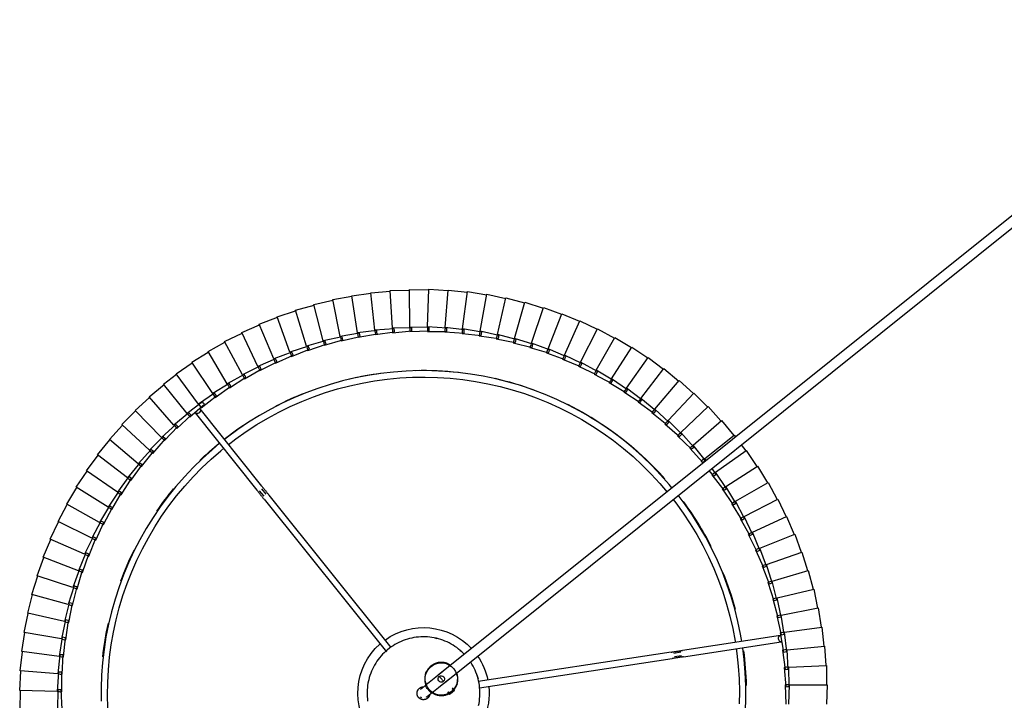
# Model space of a CAD drawing. Header units: millimetres. Extents: x 2868 to 11019, y -1415 to 7989.
# Tile 70 of 83: x 8874 to 9485, y 6514 to 6936. Entities that reach past the tile are written whole.
import ezdxf

# ---------------------------------------------------------------- set-up
doc = ezdxf.new("R2010")
doc.units = ezdxf.units.MM
doc.layers.add('E-LITE-EQPM', color=7, linetype='Continuous', lineweight=20)

# ---------------------------------------------------------------- blocks, each defined once
blk = doc.blocks.new('64314-7L   _Suspended_tensor - 64314-44-7L SAMBA Black_ribbon beige pendant lamp ø450-7L-572387-Planta_PDF Copy 1')
at = {"layer": 'E-LITE-EQPM', "color": 253, "lineweight": 25, "true_color": 0xaaaaaa}
for p, q in [((-874.71, 510.27), (-874.52, 498.27)), ((-851.19, 497.87), (-851.38, 509.88)), ((-848.59, 509.83), (-849.19, 497.84)), ((-609.56, 499.2), (-608.27, 500.82)), ((-606.71, 499.57), (-608.27, 500.82)), ((-400.16, 494.79), (-399.8, 506.79)), ((-397.8, 506.8), (-397.37, 494.8)), ((-374.03, 494.88), (-374.47, 506.87)), ((-851.59, 498.97), (-874.92, 498.25)), ((-874.92, 498.25), (-874.14, 486.26)), ((-850.82, 486.99), (-851.59, 498.97)), ((-851.21, 498.99), (-850.2, 499.02)), ((-850.19, 497.86), (-851.19, 497.87)), ((-850.2, 499.02), (-848.8, 499.06)), ((-849.19, 497.84), (-850.19, 497.86)), ((-848.8, 499.06), (-848.83, 487.05)), ((-607.87, 500.5), (-608.92, 499.2)), ((-605.15, 498.32), (-606.71, 499.57)), ((-605.54, 498.64), (-606.58, 497.33)), ((-605.15, 498.32), (-606.44, 496.7)), ((-589.78, 496.77), (-470.21, 478.5)), ((-400.67, 484.03), (-399.74, 496)), ((-398.76, 494.79), (-400.16, 494.79)), ((-399.74, 496), (-398.74, 495.95)), ((-397.76, 494.8), (-398.76, 494.79)), ((-398.74, 495.95), (-397.74, 495.91)), ((-397.74, 495.91), (-397.88, 483.9)), ((-397.37, 494.8), (-374.03, 494.88)), ((-374.57, 482.86), (-374.43, 494.87)), ((-107.82, 82.49), (-615.29, 488.85)), ((-611.54, 493.53), (-104.56, 87.57)), ((-470.82, 474.55), (-590.55, 492.84)), ((-851.28, 488.07), (-874.54, 486.22)), ((-874.54, 486.22), (-873.19, 474.29)), ((-849.93, 476.14), (-851.28, 488.07)), ((-850.89, 488.1), (-849.89, 488.18)), ((-849.82, 487.02), (-850.82, 486.99)), ((-849.89, 488.18), (-848.49, 488.29)), ((-848.83, 487.05), (-849.82, 487.02)), ((-848.49, 488.29), (-847.94, 476.3)), ((-401.7, 473.31), (-400.19, 485.22)), ((-399.28, 483.97), (-400.67, 484.03)), ((-400.19, 485.22), (-399.2, 485.12)), ((-398.27, 483.92), (-399.28, 483.97)), ((-399.2, 485.12), (-398.2, 485.03)), ((-398.2, 485.03), (-398.92, 473.05)), ((-397.88, 483.9), (-374.57, 482.86)), ((-375.68, 470.88), (-374.97, 482.87)), ((-850.44, 477.2), (-873.59, 474.23)), ((-848.52, 465.34), (-850.44, 477.2)), ((-850.06, 477.24), (-849.06, 477.37)), ((-849.06, 477.37), (-847.67, 477.55)), ((-847.67, 477.55), (-846.54, 465.6)), ((-468.84, 477.28), (-464.46, 476.61)), ((-463.22, 477.44), (-402.53, 468.16)), ((-873.59, 474.23), (-871.67, 462.38)), ((-848.94, 476.22), (-849.93, 476.14)), ((-847.94, 476.3), (-848.94, 476.22)), ((-723.35, 379.75), (-647.51, 474.46)), ((-644.6, 471.69), (-720.23, 377.25)), ((-464.79, 474.64), (-469.14, 475.3)), ((-403.13, 464.21), (-463.83, 473.48)), ((-403.24, 462.64), (-401.16, 474.47)), ((-400.31, 473.18), (-401.7, 473.31)), ((-401.16, 474.47), (-400.17, 474.33)), ((-399.19, 474.19), (-400.47, 462.25)), ((-399.3, 473.08), (-400.31, 473.18)), ((-400.17, 474.33), (-399.19, 474.19)), ((-398.92, 473.05), (-375.68, 470.88)), ((-377.37, 458.98), (-376.08, 470.91)), ((-849.08, 466.37), (-872.06, 462.3)), ((-846.6, 454.63), (-849.08, 466.37)), ((-848.7, 466.44), (-847.71, 466.62)), ((-847.53, 465.47), (-848.52, 465.34)), ((-847.71, 466.62), (-846.33, 466.86)), ((-846.54, 465.6), (-847.53, 465.47)), ((-846.33, 466.86), (-844.63, 454.97)), ((-872.06, 462.3), (-869.58, 450.56)), ((-405.29, 452.07), (-402.65, 463.78)), ((-401.86, 462.45), (-403.24, 462.64)), ((-402.65, 463.78), (-401.67, 463.59)), ((-400.69, 463.4), (-402.55, 451.54)), ((-400.86, 462.31), (-401.86, 462.45)), ((-401.67, 463.59), (-400.69, 463.4)), ((-400.47, 462.25), (-377.37, 458.98)), ((-379.63, 447.16), (-377.77, 459.02)), ((-847.21, 455.63), (-869.96, 450.46)), ((-844.16, 444.01), (-847.21, 455.63)), ((-846.83, 455.71), (-845.85, 455.94)), ((-845.62, 454.8), (-846.6, 454.63)), ((-845.85, 455.94), (-844.48, 456.25)), ((-844.63, 454.97), (-845.62, 454.8)), ((-844.48, 456.25), (-842.22, 444.46)), ((-407.85, 441.6), (-404.64, 453.17)), ((-403.92, 451.8), (-405.29, 452.07)), ((-402.7, 452.7), (-405.13, 440.95)), ((-404.64, 453.17), (-403.67, 452.94)), ((-403.67, 452.94), (-402.7, 452.7)), ((-869.96, 450.46), (-866.92, 438.85)), ((-402.93, 451.62), (-403.92, 451.8)), ((-402.55, 451.54), (-379.63, 447.16)), ((-382.45, 435.47), (-380.02, 447.23)), ((-844.82, 444.99), (-867.3, 438.73)), ((-841.22, 433.53), (-844.82, 444.99)), ((-844.44, 445.09), (-843.47, 445.36)), ((-843.19, 444.24), (-844.16, 444.01)), ((-843.47, 445.36), (-842.13, 445.74)), ((-842.22, 444.46), (-843.19, 444.24)), ((-842.13, 445.74), (-839.3, 434.07)), ((-410.9, 431.27), (-407.15, 442.68)), ((-405.23, 442.11), (-408.22, 430.49)), ((-406.49, 441.27), (-407.85, 441.6)), ((-407.15, 442.68), (-406.19, 442.4)), ((-405.51, 441.04), (-406.49, 441.27)), ((-406.19, 442.4), (-405.23, 442.11)), ((-405.13, 440.95), (-382.45, 435.47)), ((-867.3, 438.73), (-863.7, 427.28)), ((-841.92, 434.47), (-864.08, 427.15)), ((-837.78, 423.2), (-841.92, 434.47)), ((-841.55, 434.59), (-840.6, 434.91)), ((-840.26, 433.8), (-841.22, 433.53)), ((-840.6, 434.91), (-839.27, 435.35)), ((-839.3, 434.07), (-840.26, 433.8)), ((-839.27, 435.35), (-835.88, 423.83)), ((-385.83, 423.93), (-382.84, 435.56)), ((-414.45, 421.1), (-410.15, 432.31)), ((-408.27, 431.66), (-411.81, 420.19)), ((-409.56, 430.88), (-410.9, 431.27)), ((-410.15, 432.31), (-409.21, 431.98)), ((-408.6, 430.6), (-409.56, 430.88)), ((-409.21, 431.98), (-408.27, 431.66)), ((-408.22, 430.49), (-385.83, 423.93)), ((-864.08, 427.15), (-859.93, 415.88)), ((-838.52, 424.11), (-860.3, 415.73)), ((-833.84, 413.05), (-838.52, 424.11)), ((-838.16, 424.25), (-837.22, 424.61)), ((-836.83, 423.52), (-837.78, 423.2)), ((-837.22, 424.61), (-835.92, 425.11)), ((-835.88, 423.83), (-836.83, 423.52)), ((-835.92, 425.11), (-831.98, 413.77)), ((-418.48, 411.11), (-413.65, 422.1)), ((-413.65, 422.1), (-412.73, 421.73)), ((-412.73, 421.73), (-411.8, 421.36)), ((-389.76, 412.56), (-386.21, 424.03)), ((-860.3, 415.73), (-855.62, 404.67)), ((-411.8, 421.36), (-415.89, 410.07)), ((-413.13, 420.64), (-414.45, 421.1)), ((-412.18, 420.31), (-413.13, 420.64)), ((-411.81, 420.19), (-389.76, 412.56)), ((-834.63, 413.92), (-855.98, 404.5)), ((-829.42, 403.1), (-834.63, 413.92)), ((-834.27, 414.08), (-833.35, 414.48)), ((-832.91, 413.41), (-833.84, 413.05)), ((-833.35, 414.48), (-832.07, 415.05)), ((-831.98, 413.77), (-832.91, 413.41)), ((-832.07, 415.05), (-827.6, 403.91)), ((-422.99, 401.32), (-417.64, 412.07)), ((-415.82, 411.24), (-420.45, 400.16)), ((-417.19, 410.59), (-418.48, 411.11)), ((-417.64, 412.07), (-416.73, 411.66)), ((-416.25, 410.22), (-417.19, 410.59)), ((-416.73, 411.66), (-415.82, 411.24)), ((-415.89, 410.07), (-394.23, 401.4)), ((-394.23, 401.4), (-390.14, 412.68)), ((-855.98, 404.5), (-850.77, 393.68)), ((-830.25, 403.93), (-851.13, 393.5)), ((-824.53, 393.37), (-830.25, 403.93)), ((-829.9, 404.1), (-829, 404.55)), ((-828.51, 403.5), (-829.42, 403.1)), ((-829, 404.55), (-827.75, 405.18)), ((-827.6, 403.91), (-828.51, 403.5)), ((-827.75, 405.18), (-822.75, 394.26)), ((-427.96, 391.77), (-422.1, 402.25)), ((-420.33, 401.33), (-425.48, 390.48)), ((-421.72, 400.74), (-422.99, 401.32)), ((-422.1, 402.25), (-421.21, 401.79)), ((-420.8, 400.32), (-421.72, 400.74)), ((-421.21, 401.79), (-420.33, 401.33)), ((-420.45, 400.16), (-399.23, 390.46)), ((-399.23, 390.46), (-394.6, 401.54)), ((-851.13, 393.5), (-845.4, 382.94)), ((-825.4, 394.16), (-845.75, 382.74)), ((-819.18, 383.89), (-825.4, 394.16)), ((-825.06, 394.35), (-824.18, 394.84)), ((-823.64, 393.82), (-824.53, 393.37)), ((-824.18, 394.84), (-822.96, 395.53)), ((-822.75, 394.26), (-823.64, 393.82)), ((-822.96, 395.53), (-817.44, 384.87)), ((-433.39, 382.46), (-427.03, 392.64)), ((-425.3, 391.64), (-430.97, 381.06)), ((-426.72, 391.13), (-427.96, 391.77)), ((-427.03, 392.64), (-426.17, 392.14)), ((-425.83, 390.66), (-426.72, 391.13)), ((-426.17, 392.14), (-425.3, 391.64)), ((-819.76, 384.84), (-818.9, 385.38)), ((-818.9, 385.38), (-817.72, 386.12)), ((-817.44, 384.87), (-818.31, 384.38)), ((-817.72, 386.12), (-811.69, 375.74)), ((-425.48, 390.48), (-404.75, 379.77)), ((-404.75, 379.77), (-399.6, 390.62)), ((-845.75, 382.74), (-839.53, 372.47)), ((-820.09, 384.64), (-839.86, 372.25)), ((-813.38, 374.68), (-820.09, 384.64)), ((-818.31, 384.38), (-819.18, 383.89)), ((-439.25, 373.42), (-432.41, 383.29)), ((-430.74, 382.21), (-436.91, 371.91)), ((-432.18, 381.76), (-433.39, 382.46)), ((-432.41, 383.29), (-431.57, 382.75)), ((-431.31, 381.25), (-432.18, 381.76)), ((-431.57, 382.75), (-430.74, 382.21)), ((-430.97, 381.06), (-410.78, 369.37)), ((-410.78, 369.37), (-405.11, 379.95)), ((-814.32, 375.38), (-833.48, 362.06)), ((-807.14, 365.75), (-814.32, 375.38)), ((-814, 375.6), (-813.17, 376.17)), ((-812.53, 375.21), (-813.38, 374.68)), ((-813.17, 376.17), (-812.03, 376.97)), ((-811.69, 375.74), (-812.53, 375.21)), ((-812.03, 376.97), (-805.5, 366.89)), ((-766.15, 326.3), (-727.77, 374.23)), ((-726.3, 374.47), (-723.53, 377.92)), ((-721.97, 376.67), (-724.72, 373.24)), ((-445.55, 364.68), (-438.24, 374.21)), ((-436.62, 373.05), (-443.27, 363.05)), ((-438.08, 372.67), (-439.25, 373.42)), ((-438.24, 374.21), (-437.43, 373.63)), ((-437.23, 372.12), (-438.08, 372.67)), ((-437.43, 373.63), (-436.62, 373.05)), ((-839.86, 372.25), (-833.15, 362.29)), ((-807.81, 366.64), (-807.01, 367.26)), ((-807.01, 367.26), (-805.9, 368.11)), ((-805.5, 366.89), (-806.32, 366.32)), ((-805.9, 368.11), (-798.9, 358.35)), ((-724.65, 371.73), (-763.02, 323.8)), ((-436.91, 371.91), (-417.3, 359.26)), ((-417.3, 359.26), (-411.13, 369.56)), ((-833.48, 362.06), (-826.3, 352.43)), ((-808.11, 366.41), (-826.61, 352.18)), ((-800.48, 357.14), (-808.11, 366.41)), ((-806.32, 366.32), (-807.14, 365.75)), ((-447.41, 361.97), (-444.5, 365.41)), ((-442.93, 364.17), (-445.62, 360.54)), ((-444.41, 363.87), (-445.55, 364.68)), ((-444.5, 365.41), (-443.71, 364.79)), ((-443.59, 363.28), (-444.41, 363.87)), ((-443.71, 364.79), (-442.93, 364.17)), ((-443.27, 363.05), (-424.3, 349.48)), ((-801.49, 357.74), (-819.28, 342.65)), ((-793.42, 348.85), (-801.49, 357.74)), ((-801.19, 358), (-800.42, 358.65)), ((-799.69, 357.74), (-800.48, 357.14)), ((-800.42, 358.65), (-799.36, 359.55)), ((-798.9, 358.35), (-799.69, 357.74)), ((-799.36, 359.55), (-791.9, 350.14)), ((-459.35, 348.15), (-451.17, 356.93)), ((-449.66, 355.62), (-457.25, 346.31)), ((-452.25, 356.25), (-451.09, 357.62)), ((-451.16, 355.38), (-452.25, 356.25)), ((-451.17, 356.93), (-450.41, 356.27)), ((-450.36, 354.76), (-451.16, 355.38)), ((-450.41, 356.27), (-449.66, 355.62)), ((-449, 355.95), (-450.06, 354.51)), ((-450.06, 354.51), (-431.76, 340.04)), ((-424.3, 349.48), (-417.64, 359.47)), ((-826.61, 352.18), (-818.98, 342.91)), ((-794.45, 349.41), (-811.5, 333.48)), ((-785.97, 340.91), (-794.45, 349.41)), ((-794.17, 349.67), (-793.43, 350.36)), ((-793.43, 350.36), (-792.41, 351.32)), ((-792.66, 349.5), (-793.42, 348.85)), ((-791.9, 350.14), (-792.66, 349.5)), ((-792.41, 351.32), (-784.51, 342.28)), ((-466.84, 340.4), (-458.24, 348.78)), ((-458.3, 347.23), (-459.35, 348.15)), ((-458.24, 348.78), (-457.52, 348.08)), ((-427.4, 345.95), (-424.63, 349.7)), ((-819.28, 342.65), (-811.21, 333.76)), ((-786.75, 341.7), (-786.05, 342.42)), ((-786.05, 342.42), (-785.08, 343.43)), ((-784.51, 342.28), (-785.24, 341.6)), ((-785.08, 343.43), (-776.75, 334.77)), ((-456.8, 347.39), (-464.82, 338.46)), ((-457.54, 346.57), (-458.3, 347.23)), ((-457.52, 348.08), (-456.8, 347.39)), ((-457.25, 346.31), (-439.66, 330.98)), ((-787.02, 341.42), (-803.29, 324.69)), ((-778.14, 333.34), (-787.02, 341.42)), ((-785.24, 341.6), (-785.97, 340.91)), ((-778.3, 334.85), (-777.37, 335.9)), ((-777.37, 335.9), (-768.64, 327.65)), ((-474.68, 333.01), (-465.69, 340.97)), ((-464.32, 339.52), (-472.76, 330.98)), ((-465.83, 339.43), (-466.84, 340.4)), ((-465.1, 338.73), (-465.83, 339.43)), ((-465.69, 340.97), (-465, 340.25)), ((-465, 340.25), (-464.32, 339.52)), ((-464.82, 338.46), (-447.99, 322.3)), ((-439.66, 330.98), (-432.07, 340.28)), ((-431.76, 340.04), (-430.78, 341.37)), ((-811.5, 333.48), (-803.02, 324.98)), ((-779.22, 333.8), (-794.66, 316.31)), ((-769.96, 326.16), (-779.22, 333.8)), ((-778.96, 334.09), (-778.3, 334.85)), ((-777.45, 334.06), (-778.14, 333.34)), ((-776.75, 334.77), (-777.45, 334.06)), ((-482.87, 326.02), (-473.51, 333.53)), ((-472.21, 332.02), (-481.05, 323.9)), ((-473.72, 332), (-474.68, 333.01)), ((-473.03, 331.27), (-473.72, 332)), ((-473.51, 333.53), (-472.86, 332.78)), ((-472.86, 332.78), (-472.21, 332.02)), ((-472.76, 330.98), (-456.73, 314.03)), ((-447.99, 322.3), (-439.97, 331.23)), ((-803.29, 324.69), (-794.4, 316.61)), ((-771.06, 326.56), (-785.65, 308.35)), ((-761.45, 319.37), (-771.06, 326.56)), ((-770.82, 326.87), (-770.19, 327.65)), ((-770.19, 327.65), (-769.32, 328.74)), ((-769.3, 326.91), (-769.96, 326.16)), ((-769.32, 328.74), (-760.2, 320.93)), ((-768.64, 327.65), (-769.3, 326.91)), ((-491.39, 319.42), (-481.68, 326.48)), ((-480.45, 324.91), (-489.67, 317.22)), ((-481.96, 324.96), (-482.87, 326.02)), ((-481.31, 324.19), (-481.96, 324.96)), ((-481.68, 326.48), (-481.07, 325.69)), ((-481.07, 325.69), (-480.45, 324.91)), ((-481.05, 323.9), (-465.85, 306.2)), ((-763.97, 320.81), (-777.81, 302.03)), ((-754.07, 314.01), (-763.97, 320.81)), ((-763.76, 321.1), (-763.14, 321.93)), ((-763.14, 321.93), (-762.31, 323.06)), ((-762.31, 323.06), (-752.89, 315.62)), ((-760.82, 320.15), (-761.45, 319.37)), ((-760.2, 320.93), (-760.82, 320.15)), ((-500.22, 313.24), (-490.18, 319.83)), ((-489.03, 318.19), (-498.61, 310.96)), ((-490.53, 318.32), (-491.39, 319.42)), ((-489.91, 317.52), (-490.53, 318.32)), ((-490.18, 319.83), (-489.6, 319.01)), ((-489.6, 319.01), (-489.03, 318.19)), ((-456.73, 314.03), (-448.28, 322.57)), ((-794.66, 316.31), (-785.4, 308.67)), ((-755.2, 314.32), (-768.13, 294.89)), ((-744.99, 308.01), (-755.2, 314.32)), ((-754.99, 314.64), (-754.43, 315.48)), ((-754.43, 315.48), (-753.66, 316.65)), ((-753.48, 314.82), (-754.07, 314.01)), ((-753.66, 316.65), (-743.89, 309.67)), ((-752.89, 315.62), (-753.48, 314.82)), ((-509.33, 307.49), (-498.98, 313.59)), ((-497.91, 311.9), (-507.83, 305.14)), ((-499.41, 312.1), (-500.22, 313.24)), ((-498.83, 311.28), (-499.41, 312.1)), ((-498.98, 313.59), (-498.45, 312.75)), ((-498.45, 312.75), (-497.91, 311.9)), ((-489.67, 317.22), (-475.34, 298.81)), ((-465.85, 306.2), (-457.01, 314.32)), ((-785.65, 308.35), (-777.59, 302.33)), ((-746.14, 308.26), (-758.11, 288.23)), ((-735.63, 302.44), (-746.14, 308.26)), ((-745.94, 308.59), (-745.42, 309.46)), ((-745.42, 309.46), (-744.7, 310.65)), ((-744.44, 308.84), (-744.99, 308.01)), ((-744.7, 310.65), (-734.61, 304.15)), ((-743.89, 309.67), (-744.44, 308.84)), ((-518.7, 302.19), (-508.08, 307.78)), ((-507.09, 306.05), (-517.32, 299.76)), ((-508.58, 306.31), (-509.33, 307.49)), ((-508.04, 305.46), (-508.58, 306.31)), ((-508.08, 307.78), (-507.58, 306.91)), ((-507.58, 306.91), (-507.09, 306.05)), ((-498.61, 310.96), (-485.17, 291.88)), ((-475.34, 298.81), (-466.12, 306.5)), ((-777.81, 302.03), (-767.91, 295.23)), ((-736.79, 302.64), (-747.79, 282.06)), ((-726.02, 297.33), (-736.79, 302.64)), ((-736.61, 302.98), (-736.13, 303.87)), ((-736.13, 303.87), (-735.47, 305.1)), ((-735.12, 303.3), (-735.63, 302.44)), ((-735.47, 305.1), (-725.08, 299.09)), ((-734.61, 304.15), (-735.12, 303.3)), ((-726.58, 298.73), (-725.99, 300)), ((-725.99, 300), (-715.32, 294.49)), ((-528.32, 297.34), (-517.44, 302.42)), ((-516.54, 300.64), (-527.06, 294.85)), ((-518.01, 300.98), (-518.7, 302.19)), ((-517.51, 300.1), (-518.01, 300.98)), ((-517.44, 302.42), (-516.99, 301.53)), ((-517.32, 299.76), (-505.78, 279.48)), ((-516.99, 301.53), (-516.54, 300.64)), ((-507.83, 305.14), (-495.33, 285.44)), ((-768.13, 294.89), (-757.92, 288.58)), ((-727.18, 297.47), (-737.18, 276.39)), ((-716.17, 292.69), (-727.18, 297.47)), ((-727.02, 297.82), (-726.58, 298.73)), ((-725.55, 298.21), (-726.02, 297.33)), ((-725.08, 299.09), (-725.55, 298.21)), ((-717.19, 293.13), (-716.8, 294.06)), ((-716.8, 294.06), (-716.27, 295.35)), ((-716.27, 295.35), (-705.34, 290.37)), ((-715.74, 293.59), (-716.17, 292.69)), ((-715.32, 294.49), (-715.74, 293.59)), ((-538.17, 292.96), (-527.05, 297.51)), ((-526.24, 295.69), (-537.02, 290.41)), ((-527.69, 296.1), (-528.32, 297.34)), ((-527.24, 295.2), (-527.69, 296.1)), ((-527.06, 294.85), (-516.5, 274.04)), ((-527.05, 297.51), (-526.65, 296.6)), ((-526.65, 296.6), (-526.24, 295.69)), ((-485.17, 291.88), (-475.59, 299.12)), ((-758.11, 288.23), (-747.61, 282.41)), ((-717.34, 292.77), (-726.32, 271.24)), ((-706.11, 288.53), (-717.34, 292.77)), ((-707.28, 288.55), (-715.21, 266.61)), ((-695.86, 284.85), (-707.28, 288.55)), ((-707.15, 288.92), (-706.81, 289.87)), ((-706.81, 289.87), (-706.33, 291.18)), ((-706.33, 291.18), (-695.18, 286.73)), ((-705.73, 289.45), (-706.11, 288.53)), ((-705.34, 290.37), (-705.73, 289.45)), ((-696.62, 286.16), (-696.21, 287.49)), ((-696.21, 287.49), (-684.86, 283.58)), ((-558.42, 285.64), (-546.93, 289.1)), ((-546.29, 287.21), (-557.53, 282.99)), ((-548.21, 289.06), (-536.89, 293.06)), ((-547.7, 287.76), (-548.21, 289.06)), ((-547.33, 286.82), (-547.7, 287.76)), ((-536.16, 291.21), (-547.19, 286.46)), ((-546.93, 289.1), (-546.61, 288.15)), ((-546.61, 288.15), (-546.29, 287.21)), ((-537.59, 291.69), (-538.17, 292.96)), ((-537.18, 290.77), (-537.59, 291.69)), ((-537.02, 290.41), (-527.48, 269.12)), ((-536.89, 293.06), (-536.53, 292.13)), ((-536.53, 292.13), (-536.16, 291.21)), ((-495.33, 285.44), (-485.41, 292.2)), ((-747.79, 282.06), (-737.02, 276.75)), ((-697.03, 284.82), (-703.9, 262.52)), ((-685.45, 281.67), (-697.03, 284.82)), ((-696.92, 285.19), (-696.62, 286.16)), ((-695.52, 285.79), (-695.86, 284.85)), ((-695.18, 286.73), (-695.52, 285.79)), ((-686.62, 281.58), (-692.41, 258.98)), ((-674.89, 278.99), (-686.62, 281.58)), ((-686.52, 281.96), (-686.27, 282.94)), ((-686.27, 282.94), (-685.92, 284.29)), ((-685.92, 284.29), (-674.4, 280.93)), ((-685.15, 282.62), (-685.45, 281.67)), ((-684.86, 283.58), (-685.15, 282.62)), ((-675.78, 280.22), (-675.5, 281.59)), ((-675.5, 281.59), (-663.82, 278.78)), ((-674.4, 280.93), (-674.65, 279.96)), ((-579.29, 280.3), (-567.51, 282.64)), ((-568.79, 282.72), (-557.14, 285.62)), ((-568.41, 281.37), (-568.79, 282.72)), ((-568.13, 280.41), (-568.41, 281.37)), ((-556.6, 283.7), (-568.03, 280.03)), ((-567.51, 282.64), (-567.29, 281.67)), ((-567.29, 281.67), (-567.06, 280.69)), ((-557.98, 284.32), (-558.42, 285.64)), ((-557.66, 283.36), (-557.98, 284.32)), ((-557.53, 282.99), (-550.07, 260.88)), ((-557.14, 285.62), (-556.87, 284.66)), ((-556.87, 284.66), (-556.6, 283.7)), ((-547.19, 286.46), (-538.67, 264.73)), ((-505.78, 279.48), (-495.55, 285.77)), ((-737.18, 276.39), (-726.17, 271.61)), ((-676.06, 278.85), (-680.76, 256)), ((-664.22, 276.83), (-676.06, 278.85)), ((-675.98, 279.23), (-675.78, 280.22)), ((-674.65, 279.96), (-674.89, 278.99)), ((-665.38, 276.63), (-668.98, 253.58)), ((-653.46, 275.17), (-665.38, 276.63)), ((-665.32, 277.01), (-665.16, 278.01)), ((-665.16, 278.01), (-664.95, 279.39)), ((-664.95, 279.39), (-653.15, 277.15)), ((-664.02, 277.8), (-664.22, 276.83)), ((-663.82, 278.78), (-664.02, 277.8)), ((-654.61, 274.92), (-657.09, 251.72)), ((-642.63, 274.04), (-654.61, 274.92)), ((-654.57, 275.31), (-654.46, 276.31)), ((-654.46, 276.31), (-654.31, 277.7)), ((-654.31, 277.7), (-642.42, 276.03)), ((-653.31, 276.16), (-653.46, 275.17)), ((-653.15, 277.15), (-653.31, 276.16)), ((-643.74, 274.12), (-643.68, 275.13)), ((-643.68, 275.13), (-643.6, 276.52)), ((-643.6, 276.52), (-631.65, 275.42)), ((-642.53, 275.03), (-642.63, 274.04)), ((-642.42, 276.03), (-642.53, 275.03)), ((-632.86, 274.46), (-632.85, 275.86)), ((-632.85, 275.86), (-620.85, 275.33)), ((-631.65, 275.42), (-631.7, 274.42)), ((-622.08, 275.72), (-610.07, 275.77)), ((-622.02, 274.32), (-622.08, 275.72)), ((-620.85, 275.33), (-620.86, 274.34)), ((-611.31, 276.09), (-599.32, 276.72)), ((-611.19, 274.7), (-611.31, 276.09)), ((-610.07, 275.77), (-610.03, 274.77)), ((-600.57, 276.98), (-588.63, 278.18)), ((-600.39, 275.59), (-600.57, 276.98)), ((-600.25, 274.6), (-600.39, 275.59)), ((-588.36, 276.2), (-600.2, 274.21)), ((-599.32, 276.72), (-599.23, 275.72)), ((-599.23, 275.72), (-599.15, 274.73)), ((-589.89, 278.38), (-578.02, 280.15)), ((-589.64, 277.01), (-589.89, 278.38)), ((-589.46, 276.02), (-589.64, 277.01)), ((-577.66, 278.19), (-589.39, 275.63)), ((-589.39, 275.63), (-585.18, 252.68)), ((-588.63, 278.18), (-588.49, 277.19)), ((-588.49, 277.19), (-588.36, 276.2)), ((-578.97, 278.94), (-579.29, 280.3)), ((-578.74, 277.95), (-578.97, 278.94)), ((-567.06, 280.69), (-578.66, 277.58)), ((-578.66, 277.58), (-573.35, 254.85)), ((-578.02, 280.15), (-577.84, 279.17)), ((-577.84, 279.17), (-577.66, 278.19)), ((-568.03, 280.03), (-561.64, 257.59)), ((-516.5, 274.04), (-505.98, 279.83)), ((-726.32, 271.24), (-715.09, 266.99)), ((-643.77, 273.73), (-645.13, 250.44)), ((-631.76, 273.43), (-643.77, 273.73)), ((-632.88, 273.07), (-633.13, 249.74)), ((-620.87, 273.34), (-632.88, 273.07)), ((-632.87, 273.46), (-632.86, 274.46)), ((-631.7, 274.42), (-631.76, 273.43)), ((-621.99, 273.31), (-622.02, 274.32)), ((-610, 273.77), (-621.97, 272.93)), ((-621.97, 272.93), (-621.1, 249.61)), ((-620.86, 274.34), (-620.87, 273.34)), ((-611.1, 273.69), (-611.19, 274.7)), ((-599.15, 274.73), (-611.07, 273.31)), ((-611.07, 273.31), (-609.08, 250.06)), ((-610.03, 274.77), (-610, 273.77)), ((-600.2, 274.21), (-597.1, 251.08)), ((-538.67, 264.73), (-527.65, 269.48)), ((-527.48, 269.12), (-516.69, 274.39)), ((-715.21, 266.61), (-703.79, 262.91)), ((-550.07, 260.88), (-538.83, 265.1)), ((-703.9, 262.52), (-692.32, 259.37)), ((-692.41, 258.98), (-680.69, 256.39)), ((-573.35, 254.85), (-561.75, 257.97)), ((-561.64, 257.59), (-550.21, 261.26)), ((-680.76, 256), (-668.92, 253.97)), ((-668.98, 253.58), (-657.06, 252.12)), ((-657.09, 251.72), (-645.12, 250.84)), ((-645.13, 250.44), (-633.13, 250.14)), ((-621.1, 249.61), (-609.12, 250.45)), ((-609.08, 250.06), (-597.16, 251.48)), ((-597.1, 251.08), (-585.26, 253.07)), ((-585.18, 252.68), (-573.45, 255.24)), ((-633.13, 249.74), (-621.12, 250.01))]:
    blk.add_line(p, q, dxfattribs=at)
at = {"layer": 'E-LITE-EQPM', "color": 253, "lineweight": 25, "true_color": 0xaaaaaa, "flags": 128}
for points in [[(-750.9, 345.11), (-755.62, 349.05), (-761.55, 354.41), (-767.26, 360.01), (-772.75, 365.83), (-778, 371.87), (-783, 378.11), (-787.75, 384.55), (-792.23, 391.17), (-796.45, 397.97), (-800.4, 404.93), (-804.06, 412.04), (-807.44, 419.29), (-810.52, 426.67), (-813.3, 434.17), (-815.79, 441.78), (-817.96, 449.47), (-819.83, 457.25), (-821.39, 465.1), (-822.62, 473), (-823.55, 480.95), (-824.15, 488.92), (-824.44, 496.92), (-824.4, 504.92)], [(-820.25, 509.05), (-820.46, 501.21), (-820.35, 493.37), (-819.92, 485.55), (-819.19, 477.74), (-818.14, 469.97), (-816.78, 462.25), (-815.12, 454.59), (-813.15, 447), (-810.88, 439.5), (-808.31, 432.09), (-805.44, 424.8), (-802.29, 417.62), (-798.85, 410.57), (-795.13, 403.67), (-791.14, 396.92), (-786.89, 390.34), (-782.37, 383.93), (-777.6, 377.71), (-772.59, 371.69), (-767.34, 365.87), (-761.86, 360.26), (-756.16, 354.88), (-750.25, 349.73), (-748.31, 348.14)], [(-424.78, 511.15), (-424.5, 503.16), (-424.53, 495.16), (-424.89, 487.17), (-425.56, 479.2), (-426.44, 472.16)], [(-430.47, 472.36), (-430.03, 475.41), (-429.2, 483.21), (-428.68, 491.03), (-428.48, 498.86), (-428.59, 506.7)], [(-658.63, 492.4), (-658.9, 493.77), (-659.13, 495.15), (-659.29, 496.54), (-659.41, 497.94), (-659.46, 499.34), (-659.46, 500.74), (-659.41, 502.14), (-659.29, 503.53), (-659.13, 504.92)], [(-590.31, 507.68), (-590.03, 506.31), (-589.81, 504.92), (-589.64, 503.53), (-589.53, 502.14), (-589.48, 500.74), (-589.48, 499.34), (-589.53, 497.94), (-589.64, 496.55), (-589.81, 495.16), (-590.03, 493.77), (-590.31, 492.4), (-590.64, 491.04), (-591.03, 489.7), (-591.47, 488.37), (-591.97, 487.06), (-592.51, 485.77), (-593.11, 484.5), (-593.75, 483.26), (-594.45, 482.04), (-595.19, 480.86)], [(-620.57, 500.91), (-620.6, 501.07), (-620.65, 501.22), (-620.7, 501.37), (-620.75, 501.52), (-620.82, 501.67), (-620.88, 501.81), (-620.96, 501.96), (-621.04, 502.1), (-621.12, 502.23), (-621.21, 502.36), (-621.31, 502.49), (-621.41, 502.62), (-621.51, 502.74), (-621.63, 502.85), (-621.74, 502.96), (-621.86, 503.07), (-621.98, 503.17), (-622.11, 503.27), (-622.24, 503.36), (-622.38, 503.45), (-622.51, 503.53), (-622.65, 503.6), (-622.8, 503.67), (-622.95, 503.74), (-623.09, 503.8), (-623.25, 503.85), (-623.4, 503.89), (-623.55, 503.93), (-623.71, 503.97), (-623.87, 503.99), (-624.03, 504.01), (-624.19, 504.03), (-624.35, 504.04), (-624.51, 504.04), (-624.67, 504.03), (-624.83, 504.02), (-624.98, 504.01), (-625.14, 503.98), (-625.3, 503.95), (-625.46, 503.92), (-625.61, 503.87), (-625.76, 503.82), (-625.91, 503.77), (-626.06, 503.71), (-626.21, 503.64), (-626.35, 503.57), (-626.49, 503.49), (-626.62, 503.41), (-626.76, 503.32), (-626.89, 503.22), (-627.01, 503.13), (-627.13, 503.02), (-627.25, 502.91), (-627.36, 502.8), (-627.47, 502.68), (-627.58, 502.56), (-627.67, 502.43), (-627.77, 502.3), (-627.85, 502.17), (-627.94, 502.03), (-628.01, 501.89), (-628.09, 501.75), (-628.15, 501.6), (-628.21, 501.45), (-628.26, 501.3), (-628.31, 501.15), (-628.35, 501), (-628.39, 500.84), (-628.42, 500.68), (-628.44, 500.52), (-628.46, 500.36), (-628.47, 500.2), (-628.47, 500.04), (-628.47, 499.89), (-628.46, 499.73), (-628.44, 499.57), (-628.42, 499.41), (-628.39, 499.25), (-628.37, 499.17)], [(-622.6, 502.39), (-622.6, 502.38), (-622.59, 502.38), (-622.57, 502.36), (-622.54, 502.34), (-622.51, 502.31), (-622.47, 502.28), (-622.42, 502.24), (-622.36, 502.2), (-622.3, 502.15), (-622.23, 502.09), (-622.15, 502.03), (-622.07, 501.96), (-621.98, 501.89), (-621.88, 501.81), (-621.78, 501.73), (-621.67, 501.64), (-621.55, 501.55), (-621.43, 501.45), (-621.3, 501.35), (-621.17, 501.24), (-621.03, 501.13), (-620.89, 501.02), (-620.74, 500.9), (-620.59, 500.78), (-620.43, 500.65), (-620.27, 500.52), (-620.11, 500.39), (-619.94, 500.26), (-619.77, 500.12), (-619.6, 499.98), (-619.42, 499.84), (-619.38, 499.81)], [(-620.52, 500.67), (-620.55, 500.83), (-620.57, 500.91)], [(-619.36, 499.59), (-619.02, 499.82), (-618.67, 500.04), (-618.31, 500.24), (-617.95, 500.43), (-617.57, 500.61), (-617.19, 500.77), (-616.81, 500.91), (-616.42, 501.04), (-616.02, 501.15), (-615.62, 501.24), (-615.22, 501.32), (-614.81, 501.39), (-614.4, 501.44), (-613.99, 501.47), (-613.58, 501.48), (-613.17, 501.48), (-612.76, 501.46), (-612.35, 501.43), (-611.94, 501.38), (-611.53, 501.31), (-611.13, 501.22), (-610.73, 501.13), (-610.33, 501.01), (-609.94, 500.88), (-609.56, 500.73), (-609.18, 500.57), (-608.81, 500.39)], [(-628.37, 499.17), (-628.33, 499.01), (-628.29, 498.86), (-628.24, 498.7), (-628.18, 498.55), (-628.12, 498.41), (-628.05, 498.26), (-627.98, 498.12), (-627.9, 497.98), (-627.81, 497.85), (-627.72, 497.71), (-627.63, 497.59), (-627.53, 497.46), (-627.42, 497.34), (-627.31, 497.23), (-627.2, 497.11), (-627.08, 497.01), (-626.96, 496.91), (-626.83, 496.81), (-626.7, 496.72), (-626.56, 496.63), (-626.42, 496.55), (-626.28, 496.47), (-626.14, 496.4), (-625.99, 496.34), (-625.84, 496.28), (-625.69, 496.23), (-625.54, 496.18), (-625.38, 496.14), (-625.23, 496.11), (-625.07, 496.08), (-624.91, 496.06), (-624.75, 496.05), (-624.59, 496.04), (-624.43, 496.04), (-624.27, 496.04)], [(-623.13, 495.13), (-623.31, 495.27), (-623.49, 495.41), (-623.66, 495.55), (-623.83, 495.68), (-623.99, 495.81), (-624.15, 495.94), (-624.31, 496.07), (-624.47, 496.19), (-624.61, 496.31), (-624.76, 496.43), (-624.9, 496.54), (-625.03, 496.64), (-625.16, 496.75), (-625.28, 496.85), (-625.4, 496.94), (-625.51, 497.03), (-625.61, 497.11), (-625.71, 497.19), (-625.8, 497.26), (-625.89, 497.33), (-625.97, 497.39), (-626.04, 497.45), (-626.1, 497.5), (-626.16, 497.55), (-626.21, 497.59), (-626.25, 497.62), (-626.29, 497.65), (-626.31, 497.67), (-626.33, 497.69), (-626.35, 497.7), (-626.35, 497.7)], [(-607.47, 482.79), (-607.82, 482.56), (-608.16, 482.34), (-608.52, 482.14), (-608.89, 481.95), (-609.26, 481.77), (-609.64, 481.61), (-610.03, 481.47), (-610.42, 481.34), (-610.82, 481.23), (-611.22, 481.14), (-611.62, 481.06), (-612.03, 480.99), (-612.44, 480.94), (-612.85, 480.91), (-613.26, 480.9), (-613.67, 480.9), (-614.08, 480.92), (-614.49, 480.95), (-614.9, 481), (-615.31, 481.07), (-615.71, 481.16), (-616.11, 481.25), (-616.5, 481.37), (-616.89, 481.5), (-617.28, 481.65), (-617.66, 481.81), (-618.03, 481.99), (-618.39, 482.18), (-618.75, 482.38), (-619.1, 482.61), (-619.44, 482.84), (-619.76, 483.09), (-620.08, 483.35), (-620.39, 483.62), (-620.69, 483.9), (-620.97, 484.2), (-621.25, 484.51), (-621.51, 484.83), (-621.76, 485.16), (-621.99, 485.49), (-622.21, 485.84), (-622.42, 486.2), (-622.61, 486.56), (-622.79, 486.93), (-622.95, 487.31), (-623.1, 487.7), (-623.23, 488.09), (-623.35, 488.48), (-623.45, 488.88), (-623.53, 489.28), (-623.6, 489.69), (-623.65, 490.1), (-623.69, 490.51), (-623.71, 490.92), (-623.71, 491.33), (-623.7, 491.74), (-623.67, 492.15), (-623.62, 492.56), (-623.56, 492.97), (-623.48, 493.37), (-623.38, 493.77), (-623.27, 494.17), (-623.14, 494.56), (-623, 494.95)], [(-612.48, 486.6), (-616.74, 490), (-621, 493.42), (-623.13, 495.13)], [(-619.38, 499.81), (-615.12, 496.4), (-610.86, 492.99), (-608.73, 491.28)], [(-605.59, 497.87), (-605.33, 497.55), (-605.08, 497.22), (-604.84, 496.89), (-604.62, 496.54), (-604.42, 496.18), (-604.22, 495.82), (-604.05, 495.45), (-603.88, 495.07), (-603.74, 494.68), (-603.6, 494.29), (-603.49, 493.9), (-603.39, 493.5), (-603.3, 493.1), (-603.24, 492.69), (-603.18, 492.28), (-603.15, 491.87), (-603.13, 491.46), (-603.13, 491.05), (-603.14, 490.64), (-603.17, 490.23), (-603.22, 489.82), (-603.28, 489.41), (-603.36, 489.01), (-603.45, 488.61), (-603.57, 488.21), (-603.69, 487.82), (-603.84, 487.43)], [(-599.05, 475.99), (-599.59, 475.42), (-600.59, 474.45), (-601.63, 473.51), (-602.71, 472.62), (-603.83, 471.77), (-604.97, 470.97), (-606.15, 470.22), (-607.36, 469.51), (-608.59, 468.85), (-609.85, 468.24), (-611.14, 467.68), (-612.44, 467.17), (-613.76, 466.72), (-615.11, 466.31), (-616.46, 465.97), (-617.83, 465.67), (-619.21, 465.44), (-620.6, 465.25), (-621.99, 465.13), (-623.39, 465.06), (-624.79, 465.04), (-626.19, 465.08), (-627.59, 465.18), (-628.98, 465.33), (-630.36, 465.54), (-631.74, 465.8), (-633.1, 466.12), (-634.45, 466.49), (-635.78, 466.92), (-637.1, 467.4), (-638.39, 467.93), (-639.67, 468.51), (-640.92, 469.14), (-642.14, 469.83), (-643.33, 470.56), (-644.5, 471.33), (-645.63, 472.16), (-646.73, 473.03), (-647.79, 473.94), (-648.81, 474.89), (-649.8, 475.89), (-650.74, 476.92), (-651.65, 477.99), (-652.51, 479.09), (-653.32, 480.23), (-654.09, 481.4), (-654.81, 482.6), (-655.49, 483.83), (-656.11, 485.08), (-656.68, 486.36), (-657.21, 487.66), (-657.67, 488.98), (-658.09, 490.31), (-658.45, 491.66), (-658.63, 492.4)], [(-463.22, 477.44), (-463.51, 477.48), (-463.8, 477.52), (-464.11, 477.57), (-464.42, 477.62), (-464.75, 477.67), (-465.08, 477.72), (-465.43, 477.77), (-465.78, 477.83), (-466.13, 477.88), (-466.5, 477.94), (-466.86, 477.99), (-467.24, 478.05), (-467.62, 478.11), (-468, 478.17), (-468.39, 478.23), (-468.78, 478.29), (-469.17, 478.35), (-469.57, 478.41), (-469.96, 478.47), (-470.21, 478.5)], [(-470.82, 474.55), (-470.42, 474.49), (-470.03, 474.43), (-469.63, 474.37), (-469.24, 474.31), (-468.85, 474.25), (-468.47, 474.19), (-468.08, 474.13), (-467.71, 474.07), (-467.33, 474.02), (-466.97, 473.96), (-466.61, 473.91), (-466.25, 473.85), (-465.9, 473.8), (-465.56, 473.75), (-465.23, 473.7), (-464.91, 473.65), (-464.6, 473.6), (-464.3, 473.55), (-464.01, 473.51), (-463.83, 473.48)], [(-469.71, 379.83), (-467.96, 382.05), (-463.37, 388.4), (-459.04, 394.94), (-454.97, 401.64), (-451.17, 408.49), (-447.64, 415.5), (-444.4, 422.63), (-441.45, 429.9), (-438.79, 437.27), (-436.43, 444.75), (-434.37, 452.31), (-432.62, 459.95), (-431.17, 467.65), (-431.02, 468.63)], [(-427.09, 468.02), (-427.86, 463.37), (-429.49, 455.54), (-431.42, 447.77), (-433.67, 440.1), (-436.22, 432.51), (-439.07, 425.04), (-442.21, 417.69), (-445.65, 410.46), (-449.38, 403.38), (-453.38, 396.46), (-457.66, 389.7), (-462.21, 383.12), (-466.57, 377.31)], [(-723.35, 379.75), (-723.6, 379.44), (-723.85, 379.13), (-724.1, 378.82), (-724.34, 378.51), (-724.59, 378.2), (-724.83, 377.89), (-725.08, 377.59), (-725.31, 377.29), (-725.55, 377), (-725.78, 376.71), (-726.01, 376.43), (-726.23, 376.15), (-726.45, 375.87), (-726.67, 375.6), (-726.88, 375.34), (-727.08, 375.09), (-727.28, 374.84), (-727.47, 374.6), (-727.65, 374.37), (-727.77, 374.23)], [(-470.38, 372.6), (-472.07, 370.53), (-477.37, 364.54), (-482.91, 358.76), (-488.67, 353.21), (-494.65, 347.9), (-500.84, 342.83), (-507.22, 338.01), (-513.8, 333.45), (-520.55, 329.16), (-527.46, 325.14), (-534.53, 321.4), (-541.75, 317.95), (-549.1, 314.79), (-556.57, 311.92), (-564.14, 309.36), (-571.82, 307.1), (-579.57, 305.15), (-587.4, 303.51), (-595.29, 302.18), (-603.23, 301.17), (-611.2, 300.48), (-619.19, 300.11), (-627.19, 300.06), (-635.18, 300.33), (-643.16, 300.92), (-651.11, 301.83), (-659.01, 303.05), (-666.86, 304.59), (-674.64, 306.44), (-682.34, 308.6), (-689.95, 311.07), (-697.46, 313.84), (-704.85, 316.91), (-712.1, 320.27), (-719.22, 323.92), (-726.19, 327.85), (-733, 332.05), (-739.63, 336.53), (-746.07, 341.26), (-747.95, 342.73)], [(-745.6, 345.99), (-740.76, 342.27), (-734.35, 337.75), (-727.78, 333.48), (-721.03, 329.48), (-714.14, 325.76), (-707.09, 322.31), (-699.92, 319.15), (-692.63, 316.28), (-685.22, 313.7), (-677.72, 311.42), (-670.14, 309.44), (-662.48, 307.77), (-654.76, 306.4), (-646.99, 305.34), (-639.19, 304.6), (-631.36, 304.16), (-623.52, 304.05), (-615.69, 304.24), (-607.86, 304.75), (-600.07, 305.57), (-592.31, 306.7), (-584.61, 308.14), (-576.96, 309.89), (-569.4, 311.94), (-561.92, 314.29), (-554.54, 316.94), (-547.28, 319.88), (-540.13, 323.11), (-533.13, 326.63), (-526.26, 330.42), (-519.56, 334.48), (-513.02, 338.81), (-506.67, 343.4), (-500.5, 348.23), (-494.52, 353.31), (-488.76, 358.62), (-483.21, 364.16), (-477.89, 369.92), (-473.26, 375.35)], [(-724.65, 371.73), (-724.47, 371.96), (-724.28, 372.19), (-724.08, 372.43), (-723.88, 372.68), (-723.68, 372.94), (-723.47, 373.2), (-723.25, 373.47), (-723.03, 373.75), (-722.81, 374.03), (-722.58, 374.32), (-722.34, 374.61), (-722.1, 374.9), (-721.87, 375.2), (-721.62, 375.51), (-721.38, 375.81), (-721.13, 376.12), (-720.88, 376.43), (-720.63, 376.74), (-720.38, 377.05), (-720.23, 377.25)]]:
    blk.add_lwpolyline(points, dxfattribs=at)
at = {"layer": 'E-LITE-EQPM', "color": 253, "lineweight": 25, "true_color": 0xaaaaaa}
for centre, radius, start, end in [((-624.47, 500.04), 40.71, 354.14952, 108.4154), ((-624.47, 500.04), 40.71, 141.31429, 228.46673), ((-624.48, 500.05), 3, 111.31426, 126.31426), ((-624.47, 500.04), 4, 12.60635, 42.5737), ((-613.42, 491.19), 10, 321.31426, 141.31426), ((-613.42, 491.19), 10.29, 75.3104, 86.25094), ((-624.47, 500.04), 4, 192.60635, 220.44997), ((-613.42, 491.19), 10, 141.31426, 321.31426), ((-613.42, 491.19), 10.29, 16.88237, 25.68099), ((-624.47, 500.04), 200.2, 352.44459, 358.64347), ((-613.42, 491.19), 2, 141.31426, 321.31426), ((-613.42, 491.19), 2, 141.31426, 321.31426), ((-613.42, 491.19), 2, 321.31426, 141.31426), ((-613.42, 491.19), 2, 321.31426, 141.31426), ((-624.47, 500.04), 35, 341.00401, 345.15703), ((-624.47, 500.04), 40.71, 325.58445, 348.47825), ((-613.42, 491.19), 10.29, 196.88237, 205.68099), ((-624.47, 500.04), 200.2, 186.44991, 192.51154), ((-624.47, 500.04), 35, 221.30854, 222.60635), ((-613.42, 491.19), 10.29, 255.3104, 266.25094), ((-624.47, 500.04), 40.71, 234.13791, 317.05901), ((-624.47, 500.04), 35, 310.60383, 316.18035), ((-624.47, 500.04), 35, 281.56296, 283.57518), ((-624.47, 500.04), 200.2, 337.95059, 344.92645), ((-624.47, 500.04), 200.2, 200.3499, 206.38638), ((-624.47, 500.04), 200.2, 323.54577, 332.87744), ((-624.47, 500.04), 200.2, 214.30694, 219.26785), ((-624.47, 500.04), 200.2, 312.73431, 318.40593), ((-624.47, 500.04), 200.2, 226.1007, 230.84866), ((-624.47, 500.04), 200.2, 296.48168, 312.66044), ((-624.47, 500.04), 200.2, 231.87259, 236.75254), ((-624.47, 500.04), 200.2, 242.84283, 248.53103), ((-624.47, 500.04), 200.2, 282.75656, 289.97505), ((-624.47, 500.04), 200.2, 256.83104, 262.41023), ((-624.47, 500.04), 200.2, 268.65184, 276.21553)]:
    blk.add_arc(centre, radius, start, end, dxfattribs=at)
for centre, major_axis, ratio, start_param, end_param in [((-613.42, 491.19), (1.88, 2.34), 0.038955, 3.930442, 4.712389), ((-613.42, 491.19), (1.88, 2.34), 0.038955, 4.712389, 4.954188), ((-613.42, 491.19), (1.88, 2.34), 0.038955, 4.974188, 5.235988), ((-402.83, 466.19), (0.3, 1.98), 0.707107, 0, 3.141593), ((-402.83, 466.19), (0.3, 1.98), 0.707107, 6.021386, 6.283185), ((-764.58, 325.05), (-1.56, 1.25), 0.707107, 0, 0.261799), ((-764.58, 325.05), (-1.56, 1.25), 0.707107, 3.141593, 6.283185), ((-764.58, 325.05), (-1.56, 1.25), 0.707107, 2.879793, 3.141593)]:
    blk.add_ellipse(centre, major_axis=major_axis, ratio=ratio, start_param=start_param, end_param=end_param, dxfattribs=at)
for points, knots in [([(-621.61, 497.75), (-621.94, 497.34), (-622.57, 496.49), (-623.09, 495.61), (-623.18, 495.29), (-623.17, 495.21)], [-1, -1, -1, -1, -0.8333333, -0.6666667, -0.5555556, -0.5555556, -0.5555556, -0.5555556]), ([(-623.17, 493.42), (-623.17, 493.42), (-623.15, 493.5), (-623.04, 493.97), (-622.84, 494.6), (-622.63, 495.08)], [0, 0, 0, 0, 0.1428571, 0.2857143, 0.5714286, 0.5714286, 0.5714286, 0.5714286]), ([(-619.23, 499.33), (-619.02, 499.48), (-618.66, 499.71), (-618.3, 499.92), (-618.1, 500.03), (-617.96, 500.1), (-617.86, 500.15), (-617.76, 500.2), (-617.72, 500.22), (-617.72, 500.22)], [0.4285714, 0.4285714, 0.4285714, 0.4285714, 0.5714286, 0.6785714, 0.7321429, 0.7857143, 0.8392857, 0.8928571, 1, 1, 1, 1]), ([(-606.93, 498.8), (-606.88, 498.76), (-606.72, 498.62), (-606.46, 498.38), (-606.21, 498.12), (-606, 497.9), (-605.79, 497.67), (-605.73, 497.59), (-605.73, 497.59)], [0.5486111, 0.5486111, 0.5486111, 0.5486111, 0.5833333, 0.6527778, 0.7222222, 0.7916667, 0.8611111, 1, 1, 1, 1]), ([(-603.67, 488.96), (-603.67, 488.96), (-603.68, 488.88), (-603.8, 488.41), (-604, 487.78), (-604.2, 487.3)], [0, 0, 0, 0, 0.1428571, 0.2857143, 0.5714286, 0.5714286, 0.5714286, 0.5714286]), ([(-607.61, 483.05), (-607.82, 482.9), (-608.17, 482.67), (-608.53, 482.46), (-608.74, 482.35), (-608.87, 482.28), (-608.98, 482.23), (-609.08, 482.18), (-609.11, 482.16), (-609.11, 482.16)], [0.4285714, 0.4285714, 0.4285714, 0.4285714, 0.5714286, 0.6785714, 0.7321429, 0.7857143, 0.8392857, 0.8928571, 1, 1, 1, 1])]:
    blk.add_open_spline(points, degree=3, knots=knots, dxfattribs=at)
for points in [[(-623.13, 495.13), (-623.11, 495.11), (-623.08, 495.1), (-623.04, 495.11)], [(-621.61, 497.75), (-621.39, 498.03), (-620.94, 498.56), (-620.3, 499.24), (-619.78, 499.69), (-619.56, 499.82), (-619.48, 499.83)], [(-619.37, 499.79), (-619.35, 499.78), (-619.35, 499.75), (-619.34, 499.72)], [(-608.85, 500.09), (-608.85, 500.09), (-608.83, 500.08), (-608.75, 500.04), (-608.62, 499.97), (-608.44, 499.87), (-608.23, 499.74), (-607.98, 499.59), (-607.72, 499.41), (-607.53, 499.28), (-607.44, 499.21)]]:
    blk.add_open_spline(points, degree=3, dxfattribs=at)

msp = doc.modelspace()

# ---------------------------------------------------------------- block references
at = {"layer": 'E-LITE-EQPM', "color": 253, "lineweight": 25, "true_color": 0xaaaaaa, "extrusion": (0, 0, -1), "rotation": 179.9999950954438}
msp.add_blockref('64314-7L   _Suspended_tensor - 64314-44-7L SAMBA Black_ribbon beige pendant lamp ø450-7L-572387-Planta_PDF Copy 1', (-9748.88, 7018.11), dxfattribs=at)

doc.saveas('drawing.dxf')
